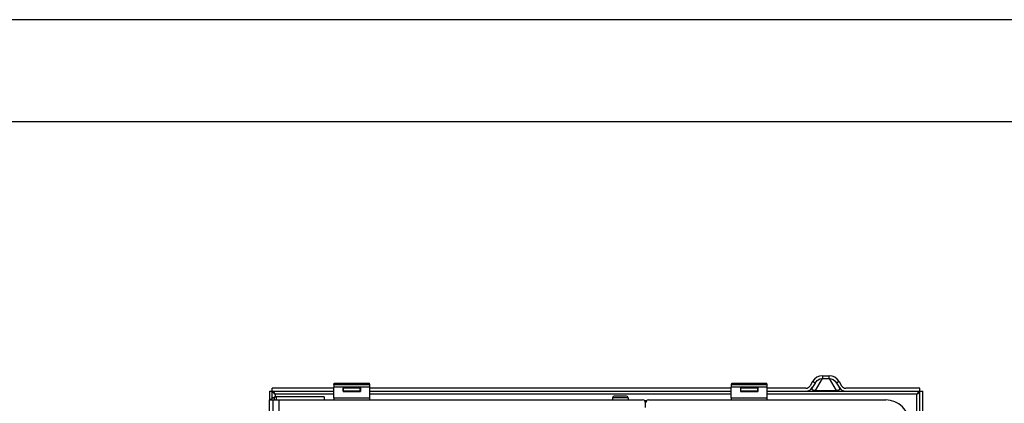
# Model space of a CAD drawing. Extents: x 0 to 841, y 0 to 594.
# Tile 51 of 135: x 343 to 445, y 554 to 594. Entities that reach past the tile are written whole.
import ezdxf

# ---------------------------------------------------------------- set-up
doc = ezdxf.new("R2010")
doc.units = 0
doc.header["$LTSCALE"] = 46.255
doc.layers.get('0').update_dxf_attribs({"linetype": 'CONTINUOUS'})
doc.layers.add('DATUM_AXIS', color=7, linetype='CONTINUOUS')
doc.layers.add('ROUNDS', color=7, linetype='CONTINUOUS')

msp = doc.modelspace()

# ---------------------------------------------------------------- linework, layer by layer
at = {"color": 7, "linetype": 'CONTINUOUS'}
for p, q in [((841, 594), (0, 594)), ((15.5, 583.5), (825.5, 583.5)), ((424.803, 556.682), (424.549, 556.243)), ((425.062, 556.532), (424.803, 556.682)), ((425.127, 555.768), (425.846, 557.015)), ((425.846, 557.287), (425.846, 557.015)), ((425.846, 557.287), (426.51, 557.287)), ((425.846, 557.015), (426.51, 557.015)), ((426.51, 557.015), (426.51, 557.287)), ((426.51, 557.015), (427.23, 555.768)), ((427.554, 556.682), (427.294, 556.532)), ((427.554, 556.682), (427.807, 556.243)), ((368.778, 555.693), (368.778, 554.793)), ((368.778, 555.693), (375.426, 555.693)), ((369.078, 554.968), (369.078, 555.993)), ((375.426, 555.993), (369.078, 555.993)), ((375.426, 555.008), (375.426, 556.1)), ((379.131, 556.1), (375.426, 556.1)), ((375.431, 556.399), (375.466, 556.505)), ((375.431, 556.399), (379.126, 556.399)), ((375.866, 556.526), (378.69, 556.526)), ((376.382, 556.096), (376.382, 555.668)), ((376.382, 556.096), (376.478, 556.08)), ((378.175, 556.096), (376.382, 556.096)), ((376.403, 555.689), (376.382, 555.668)), ((376.382, 555.668), (378.175, 555.668)), ((376.478, 556.08), (376.403, 556.005)), ((376.403, 555.689), (376.403, 556.005)), ((378.154, 555.993), (376.403, 555.993)), ((376.403, 555.693), (378.154, 555.693)), ((378.154, 555.689), (376.403, 555.689)), ((376.478, 555.993), (376.478, 556.08)), ((378.078, 556.08), (376.478, 556.08)), ((378.175, 556.096), (378.078, 556.08)), ((378.078, 556.08), (378.078, 555.993)), ((378.078, 556.08), (378.154, 556.005)), ((378.154, 555.689), (378.154, 556.005)), ((378.154, 555.689), (378.175, 555.668)), ((378.175, 556.096), (378.175, 555.668)), ((379.126, 556.399), (379.09, 556.505)), ((379.131, 555.008), (379.131, 556.1)), ((416.426, 555.993), (379.131, 555.993)), ((379.131, 555.693), (416.426, 555.693)), ((416.426, 555.008), (416.426, 556.1)), ((420.131, 556.1), (416.426, 556.1)), ((416.431, 556.399), (416.466, 556.505)), ((416.431, 556.399), (420.126, 556.399)), ((416.866, 556.526), (419.69, 556.526)), ((417.382, 556.096), (417.382, 555.668)), ((419.175, 556.096), (417.382, 556.096)), ((417.382, 556.096), (417.478, 556.08)), ((417.403, 555.689), (417.382, 555.668)), ((417.382, 555.668), (419.175, 555.668)), ((417.478, 556.08), (417.403, 556.005)), ((417.403, 555.689), (417.403, 556.005)), ((419.154, 555.993), (417.403, 555.993)), ((417.403, 555.693), (419.154, 555.693)), ((419.154, 555.689), (417.403, 555.689)), ((417.478, 555.993), (417.478, 556.08)), ((419.078, 556.08), (417.478, 556.08)), ((419.175, 556.096), (419.078, 556.08)), ((419.078, 556.08), (419.078, 555.993)), ((419.078, 556.08), (419.154, 556.005)), ((419.154, 555.689), (419.154, 556.005)), ((419.154, 555.689), (419.175, 555.668)), ((419.175, 556.096), (419.175, 555.668)), ((420.126, 556.399), (420.09, 556.505)), ((420.131, 555.008), (420.131, 556.1)), ((424.116, 555.993), (420.131, 555.993)), ((420.131, 555.693), (424.116, 555.693)), ((424.12, 555.693), (428.219, 555.693)), ((424.129, 555.693), (424.137, 555.693)), ((425.062, 556.532), (424.809, 556.093)), ((425.127, 555.768), (425.127, 555.693)), ((425.127, 555.768), (427.23, 555.768)), ((427.23, 555.693), (427.23, 555.768)), ((427.294, 556.532), (427.547, 556.093)), ((428.219, 555.693), (428.227, 555.693)), ((435.878, 555.993), (428.24, 555.993)), ((428.24, 555.693), (436.178, 555.693)), ((435.878, 480.193), (435.878, 555.993)), ((436.178, 480.493), (436.178, 555.693)), ((369.278, 555.064), (369.278, 554.793)), ((369.378, 555.393), (369.378, 555.086)), ((375.426, 555.393), (369.378, 555.393)), ((375.426, 555.008), (379.131, 555.008)), ((416.426, 555.393), (379.131, 555.393)), ((407.658, 554.693), (407.502, 554.693)), ((407.878, 554.793), (432.378, 554.793)), ((416.426, 555.008), (420.131, 555.008)), ((435.578, 555.393), (420.131, 555.393)), ((435.578, 480.793), (435.578, 555.393)), ((407.578, 553.993), (407.578, 554.493))]:
    msp.add_line(p, q, dxfattribs=at)
for points in [[(425.846, 557.287), (425.541, 557.252), (425.256, 557.135), (425.003, 556.943), (424.803, 556.682)], [(425.062, 556.532), (425.281, 556.796), (425.548, 556.957), (425.846, 557.015)], [(427.554, 556.682), (427.353, 556.943), (427.1, 557.135), (426.815, 557.252), (426.51, 557.287)], [(426.51, 557.015), (426.734, 556.982), (426.945, 556.89), (427.137, 556.738), (427.294, 556.532)], [(369.078, 555.693), (369.101, 555.618), (369.166, 555.543), (369.263, 555.468), (369.378, 555.393)], [(369.378, 555.393), (369.303, 555.508), (369.228, 555.605), (369.153, 555.67), (369.078, 555.693)], [(375.431, 556.399), (375.43, 556.389), (375.429, 556.365), (375.428, 556.328), (375.427, 556.281), (375.426, 556.226), (375.426, 556.164), (375.426, 556.1)], [(375.466, 556.505), (375.477, 556.51), (375.508, 556.514), (375.556, 556.518), (375.619, 556.521), (375.694, 556.524), (375.777, 556.525), (375.866, 556.526)], [(378.69, 556.526), (378.779, 556.525), (378.863, 556.524), (378.938, 556.521), (379.001, 556.518), (379.048, 556.514), (379.079, 556.51), (379.09, 556.505)], [(379.131, 556.1), (379.13, 556.164), (379.13, 556.226), (379.129, 556.281), (379.129, 556.328), (379.128, 556.365), (379.127, 556.389), (379.126, 556.399)], [(416.431, 556.399), (416.43, 556.389), (416.429, 556.365), (416.428, 556.328), (416.427, 556.281), (416.426, 556.226), (416.426, 556.164), (416.426, 556.1)], [(416.466, 556.505), (416.477, 556.51), (416.508, 556.514), (416.556, 556.518), (416.619, 556.521), (416.694, 556.524), (416.777, 556.525), (416.866, 556.526)], [(419.69, 556.526), (419.779, 556.525), (419.863, 556.524), (419.938, 556.521), (420.001, 556.518), (420.048, 556.514), (420.079, 556.51), (420.09, 556.505)], [(420.131, 556.1), (420.13, 556.164), (420.13, 556.226), (420.129, 556.281), (420.129, 556.328), (420.128, 556.365), (420.127, 556.389), (420.126, 556.399)], [(425.127, 555.768), (425.085, 555.765), (425.041, 555.764), (424.997, 555.765), (424.954, 555.768), (424.915, 555.775), (424.88, 555.784), (424.85, 555.796), (424.824, 555.81), (424.802, 555.827), (424.785, 555.845), (424.772, 555.866), (424.762, 555.89), (424.757, 555.916), (424.757, 555.945), (424.761, 555.977), (424.771, 556.012), (424.787, 556.051), (424.809, 556.093)], [(427.547, 556.093), (427.569, 556.051), (427.585, 556.012), (427.595, 555.977), (427.599, 555.945), (427.599, 555.916), (427.594, 555.89), (427.585, 555.866), (427.571, 555.845), (427.554, 555.827), (427.533, 555.81), (427.507, 555.796), (427.477, 555.784), (427.442, 555.775), (427.402, 555.768), (427.359, 555.765), (427.315, 555.764), (427.272, 555.765), (427.23, 555.768)], [(435.878, 555.693), (435.803, 555.67), (435.728, 555.605), (435.653, 555.508), (435.578, 555.393)], [(435.578, 555.393), (435.693, 555.468), (435.79, 555.543), (435.855, 555.618), (435.878, 555.693)], [(375.426, 555.008), (375.426, 554.943), (375.426, 554.88), (375.427, 554.825), (375.427, 554.793)], [(379.129, 554.793), (379.129, 554.825), (379.13, 554.88), (379.13, 554.943), (379.131, 555.008)], [(416.426, 555.008), (416.426, 554.943), (416.426, 554.88), (416.427, 554.825), (416.427, 554.793)], [(420.129, 554.793), (420.129, 554.825), (420.13, 554.88), (420.13, 554.943), (420.131, 555.008)]]:
    msp.add_lwpolyline(points, dxfattribs=at)
for centre, radius, start, end in [((424.116, 556.493), 0.5, 270, 330), ((424.116, 556.493), 0.8, 270, 330), ((428.24, 556.493), 0.8, 210, 270), ((428.24, 556.493), 0.5, 210, 270), ((369.478, 554.393), 0.7, 90, 145.14864), ((407.878, 554.493), 0.3, 90, 180), ((432.378, 552.393), 2.4, 0, 90)]:
    msp.add_arc(centre, radius, start, end, dxfattribs=at)
at = {"layer": 'DATUM_AXIS', "color": 7, "linetype": 'CONTINUOUS'}
for p, q in [((404.178, 555.013), (404.178, 554.793)), ((405.778, 555.013), (404.178, 555.013)), ((405.608, 555.183), (404.348, 555.183)), ((405.778, 555.013), (405.778, 554.793))]:
    msp.add_line(p, q, dxfattribs=at)
for centre, start, end in [((404.348, 555.013), 90, 180), ((405.608, 555.013), 0, 90)]:
    msp.add_arc(centre, 0.17, start, end, dxfattribs=at)
at = {"layer": 'ROUNDS', "color": 7, "linetype": 'CONTINUOUS'}
for p, q in [((368.778, 551.943), (368.778, 554.793)), ((368.778, 554.793), (407.278, 554.793)), ((369.178, 551.943), (369.178, 554.793)), ((369.478, 555.093), (369.478, 554.793)), ((374.43, 555.093), (369.478, 555.093)), ((369.778, 481.393), (369.778, 554.793)), ((374.43, 555.093), (374.43, 554.793)), ((407.561, 554.593), (407.595, 554.593))]:
    msp.add_line(p, q, dxfattribs=at)
for centre, radius, start, end in [((369.478, 554.393), 0.7, 90, 106.60155), ((407.278, 554.493), 0.3, 0, 90)]:
    msp.add_arc(centre, radius, start, end, dxfattribs=at)

doc.saveas('drawing.dxf')
